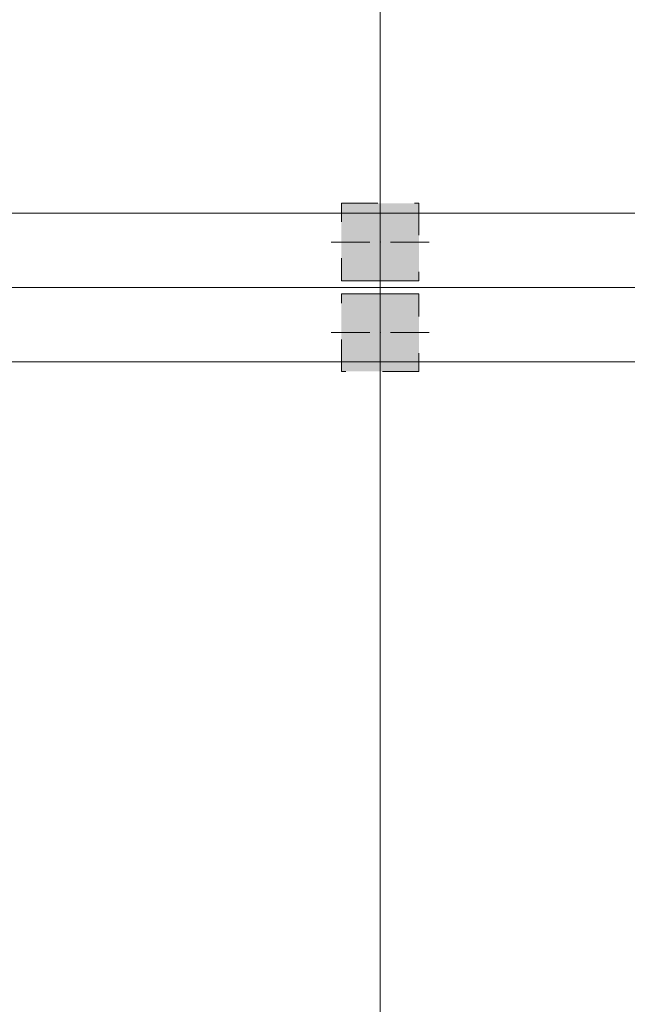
# Model space of a CAD drawing. Header units: millimetres. Extents: x -14761 to 157739, y -22400 to 107990.
# Tile 26 of 256: x 51213 to 55910, y 21454 to 29070. Entities that reach past the tile are written whole.
import ezdxf

# ---------------------------------------------------------------- set-up
doc = ezdxf.new("R2010")
doc.units = ezdxf.units.MM
doc.header["$MEASUREMENT"] = 0
doc.linetypes.add('Штриховая', pattern=[564.444447, 282.222223, -282.222223])
for name, color, linetype in [('Конструктив - Колонны', 7, 'Continuous'), ('Элемент Модели - Зона', 7, 'Continuous'), ('Элемент Модели - Оси', 7, 'Continuous')]:
    doc.layers.add(name, color=color, linetype=linetype)

msp = doc.modelspace()

# ---------------------------------------------------------------- hatches: boundary and pattern name
at = {"layer": 'Конструктив - Колонны', "linetype": 'Continuous', "lineweight": 0, "true_color": 0x000000}
for points in [[(53700, 27650), (53700, 27050), (54300, 27050), (54300, 27650)], [(54300, 26950), (53700, 26950), (53700, 26350), (54300, 26350)]]:
    msp.add_hatch(color=18, dxfattribs=at).paths.add_polyline_path(points)

# ---------------------------------------------------------------- linework, layer by layer
at = {"layer": 'Конструктив - Колонны', "color": 7, "linetype": 'Continuous', "lineweight": 15}
for p, q in [((54000, 27430), (54000, 27730)), ((53920, 27350), (53620, 27350)), ((54080, 27350), (54380, 27350)), ((54000, 27270), (54000, 26970)), ((54000, 26730), (54000, 27030)), ((53920, 26650), (53620, 26650)), ((54080, 26650), (54380, 26650)), ((54000, 26570), (54000, 26270))]:
    msp.add_line(p, q, dxfattribs=at)
at = {"layer": 'Конструктив - Колонны', "color": 7, "linetype": 'Continuous', "lineweight": 15, "flags": 128}
for points in [[(53700, 27050), (54300, 27050)], [(54300, 26950), (53700, 26950)]]:
    msp.add_lwpolyline(points, dxfattribs=at)
at = {"layer": 'Конструктив - Колонны', "color": 7, "linetype": 'Continuous', "lineweight": 15}
for p in [(54000, 27350), (54000, 26650)]:
    msp.add_point(p, dxfattribs=at)
at = {"layer": 'Элемент Модели - Зона', "color": 7, "linetype": 'Штриховая', "lineweight": 15, "flags": 128}
for points in [[(53700, 27650), (54300, 27650), (54300, 27050), (53700, 27050)], [(54300, 26350), (53700, 26350), (53700, 26950), (54300, 26950)]]:
    msp.add_lwpolyline(points, close=True, dxfattribs=at)
at = {"layer": 'Элемент Модели - Оси', "color": 7, "linetype": 'Continuous', "lineweight": 15}
for p, q in [((54000, 92200), (54000, -1975)), ((-12314.1, 27575), (155203.5, 27575)), ((-12760.6, 27000), (155650, 27000)), ((-12302.2, 26425), (155191.7, 26425))]:
    msp.add_line(p, q, dxfattribs=at)

doc.saveas('drawing.dxf')
